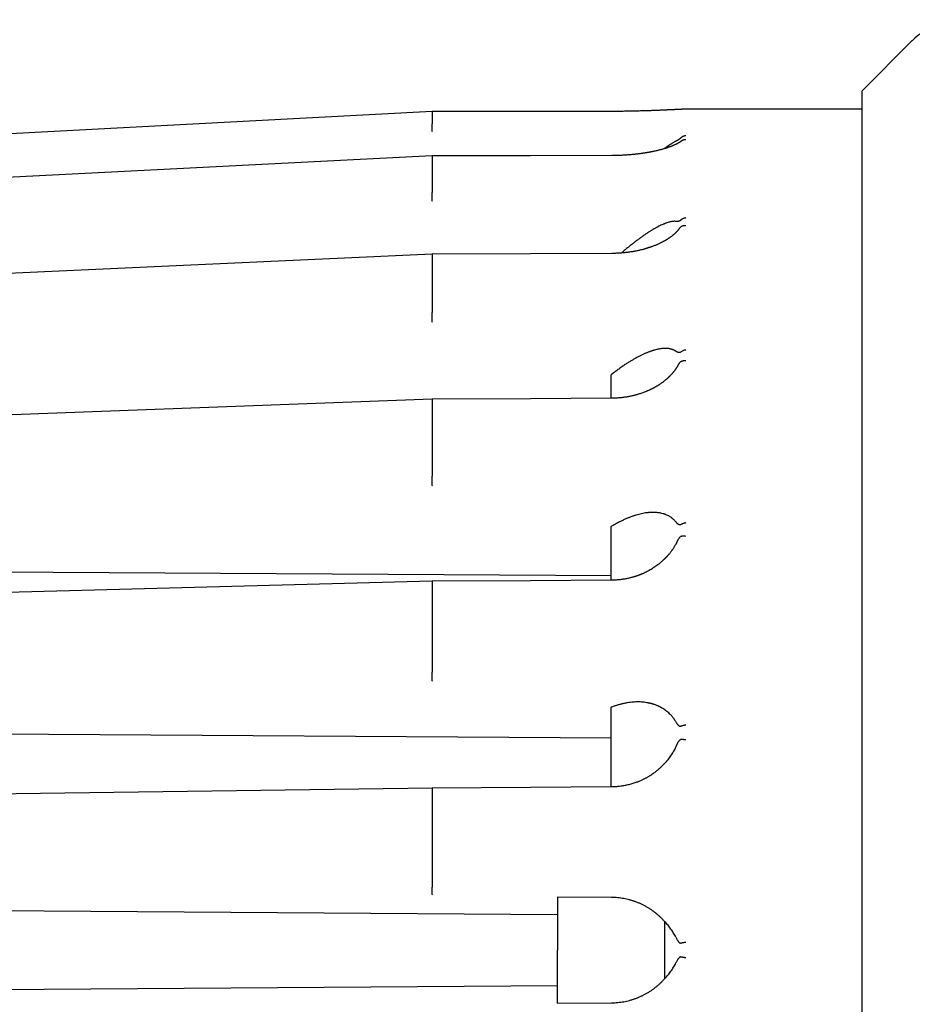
# Model space of a CAD drawing. Header units: millimetres. Extents: x 8 to 428, y 12 to 219.
# Tile 4 of 57: x 53 to 78, y 191 to 219. Entities that reach past the tile are written whole.
import ezdxf

# ---------------------------------------------------------------- set-up
doc = ezdxf.new("R2010")
doc.units = ezdxf.units.MM

msp = doc.modelspace()

# ---------------------------------------------------------------- linework, layer by layer
at = {"color": 7, "linetype": 'Continuous', "lineweight": 30}
for p, q in [((77.592, 218.389), (76.177, 216.974)), ((76.177, 216.974), (76.177, 168.974)), ((64.177, 216.408), (31.99, 214.716)), ((69.193, 216.411), (64.177, 216.408)), ((64.177, 216.408), (64.177, 216.065)), ((76.177, 216.474), (71.26, 216.474)), ((69.192, 215.177), (69.192, 215.177)), ((64.177, 215.154), (64.177, 214.149)), ((64.177, 212.389), (64.177, 210.789)), ((69.191, 209.063), (69.177, 209.052)), ((64.177, 208.3), (64.177, 206.215)), ((69.191, 204.818), (69.177, 204.809)), ((69.177, 203.436), (33.977, 203.642)), ((64.177, 203.167), (64.177, 200.739)), ((69.191, 203.312), (69.191, 203.312)), ((69.191, 199.766), (69.177, 199.76)), ((69.177, 198.897), (33.977, 199.131)), ((64.177, 197.34), (64.177, 194.734)), ((69.191, 194.445), (67.677, 194.456)), ((67.677, 193.965), (33.977, 194.201)), ((70.677, 192.182), (70.677, 193.767)), ((33.977, 191.748), (67.677, 191.984)), ((67.677, 191.493), (69.191, 191.504))]:
    msp.add_line(p, q, dxfattribs=at)
at = {"color": 7, "linetype": 'Continuous', "lineweight": 30, "flags": 128}
for points in [[(69.193, 216.411), (69.193, 216.412), (69.193, 216.411)], [(69.193, 216.411), (69.193, 216.412), (69.193, 216.411)], [(71.26, 216.474), (71.244, 216.474), (71.238, 216.473)], [(64.178, 215.166), (48.434, 214.366), (31.99, 213.53)], [(69.192, 215.177), (66.923, 215.172), (64.177, 215.166)], [(64.179, 212.424), (48.435, 211.706), (31.991, 210.956)], [(69.192, 212.443), (66.923, 212.434), (64.179, 212.424)], [(64.179, 208.37), (48.436, 207.783), (31.993, 207.171)], [(69.192, 208.396), (66.922, 208.384), (64.179, 208.37)], [(64.18, 203.281), (48.438, 202.865), (31.995, 202.431)], [(69.191, 203.312), (66.922, 203.298), (64.18, 203.281)], [(64.18, 197.501), (48.44, 197.285), (31.997, 197.06)], [(69.191, 197.536), (66.922, 197.52), (64.18, 197.502)]]:
    msp.add_lwpolyline(points, dxfattribs=at)
at = {"color": 7, "linetype": 'Continuous', "lineweight": 30}
msp.add_arc((79.006, 216.974), 2, 90, 135, dxfattribs=at)
for points, knots in [([(71.253, 216.473), (71.251, 216.473), (71.245, 216.473), (71.234, 216.473), (71.223, 216.472), (71.212, 216.472), (71.202, 216.472), (71.194, 216.471), (71.188, 216.471), (71.182, 216.471), (71.177, 216.471), (71.173, 216.47), (71.169, 216.47), (71.166, 216.47), (71.163, 216.47), (71.159, 216.47), (71.155, 216.47), (71.151, 216.47), (71.146, 216.469), (71.138, 216.469), (71.128, 216.469), (71.113, 216.468), (71.098, 216.467), (71.08, 216.467), (71.061, 216.466), (71.04, 216.465), (71.018, 216.464), (70.995, 216.463), (70.968, 216.461), (70.939, 216.46), (70.907, 216.458), (70.876, 216.457), (70.847, 216.456), (70.818, 216.454), (70.791, 216.453), (70.767, 216.452), (70.744, 216.451), (70.723, 216.45), (70.702, 216.449), (70.68, 216.448), (70.656, 216.447), (70.627, 216.445), (70.592, 216.444), (70.549, 216.442), (70.503, 216.44), (70.454, 216.438), (70.406, 216.436), (70.359, 216.434), (70.313, 216.433), (70.262, 216.431), (70.208, 216.429), (70.151, 216.427), (70.091, 216.425), (70.028, 216.424), (69.961, 216.422), (69.891, 216.42), (69.816, 216.418), (69.745, 216.417), (69.677, 216.416), (69.614, 216.415), (69.549, 216.414), (69.482, 216.413), (69.413, 216.412), (69.341, 216.412), (69.268, 216.411), (69.218, 216.411), (69.193, 216.411)], [0, 0, 0, 0, 0.007974, 0.021164, 0.033156, 0.043942, 0.053515, 0.060564, 0.066764, 0.072116, 0.076618, 0.080267, 0.083065, 0.08587, 0.088393, 0.091362, 0.09478, 0.098645, 0.102958, 0.107719, 0.117612, 0.129012, 0.141919, 0.154714, 0.168706, 0.18389, 0.199882, 0.215408, 0.230367, 0.251108, 0.270644, 0.288989, 0.306158, 0.322162, 0.337009, 0.350704, 0.362248, 0.372949, 0.383852, 0.395198, 0.406985, 0.419211, 0.438722, 0.459228, 0.480705, 0.503121, 0.526468, 0.545539, 0.565787, 0.587323, 0.610151, 0.634279, 0.658337, 0.683581, 0.710029, 0.737701, 0.766581, 0.796515, 0.819659, 0.843413, 0.867794, 0.892824, 0.918528, 0.944936, 0.97208, 1, 1, 1, 1]), ([(64.181, 215.843), (64.181, 215.855), (64.18, 215.879), (64.179, 215.916), (64.178, 215.953), (64.177, 215.987), (64.176, 216.016), (64.176, 216.04), (64.177, 216.057), (64.177, 216.063), (64.177, 216.065)], [0, 0, 0, 0, 0.11712, 0.240744, 0.369119, 0.500008, 0.630896, 0.759267, 0.882887, 1, 1, 1, 1]), ([(71.26, 215.728), (71.249, 215.728), (71.228, 215.726), (71.2, 215.718), (71.176, 215.708), (71.157, 215.697), (71.142, 215.687), (71.132, 215.678), (71.124, 215.671), (71.12, 215.667), (71.119, 215.666)], [0, 0, 0, 0, 0.210644, 0.396845, 0.558586, 0.695852, 0.808634, 0.896921, 0.960709, 1, 1, 1, 1]), ([(71.131, 215.577), (71.13, 215.576), (71.128, 215.575), (71.125, 215.573), (71.123, 215.571), (71.12, 215.569), (71.117, 215.567), (71.111, 215.563), (71.105, 215.559), (71.099, 215.554), (71.092, 215.549), (71.084, 215.545), (71.076, 215.539), (71.067, 215.534), (71.058, 215.529), (71.048, 215.523), (71.035, 215.516), (71.02, 215.508), (71.005, 215.5), (70.99, 215.493), (70.976, 215.486), (70.963, 215.48), (70.951, 215.474), (70.939, 215.469), (70.928, 215.464), (70.917, 215.459), (70.904, 215.454), (70.89, 215.448), (70.876, 215.442), (70.862, 215.437), (70.85, 215.432), (70.839, 215.428), (70.829, 215.424), (70.819, 215.421), (70.809, 215.417), (70.799, 215.413), (70.788, 215.41), (70.777, 215.406), (70.765, 215.402), (70.747, 215.396), (70.723, 215.388), (70.692, 215.378), (70.658, 215.367), (70.62, 215.356), (70.581, 215.346), (70.541, 215.335), (70.5, 215.325), (70.456, 215.314), (70.415, 215.305), (70.38, 215.297), (70.35, 215.291), (70.322, 215.285), (70.297, 215.28), (70.274, 215.275), (70.254, 215.272), (70.237, 215.268), (70.221, 215.266), (70.207, 215.263), (70.195, 215.261), (70.184, 215.259), (70.177, 215.258), (70.17, 215.257), (70.163, 215.256), (70.155, 215.254), (70.144, 215.252), (70.129, 215.25), (70.111, 215.247), (70.09, 215.244), (70.065, 215.24), (70.038, 215.236), (70.006, 215.232), (69.972, 215.227), (69.934, 215.222), (69.892, 215.217), (69.848, 215.213), (69.802, 215.208), (69.753, 215.203), (69.701, 215.198), (69.646, 215.194), (69.588, 215.19), (69.528, 215.187), (69.465, 215.183), (69.401, 215.181), (69.334, 215.179), (69.264, 215.178), (69.217, 215.177), (69.192, 215.177)], [0, 0, 0, 0, 0.005307, 0.009637, 0.012926, 0.0153, 0.021189, 0.02808, 0.037137, 0.045578, 0.053576, 0.062844, 0.072552, 0.081675, 0.090491, 0.100187, 0.11386, 0.127777, 0.141475, 0.154331, 0.166167, 0.176628, 0.185805, 0.194244, 0.203378, 0.211221, 0.220026, 0.230201, 0.241743, 0.249696, 0.257985, 0.265499, 0.272067, 0.277692, 0.284391, 0.290734, 0.297403, 0.304399, 0.311686, 0.319208, 0.336123, 0.354133, 0.373253, 0.393521, 0.414928, 0.434946, 0.455834, 0.477567, 0.500116, 0.514641, 0.528481, 0.541337, 0.55321, 0.564103, 0.572434, 0.580085, 0.587059, 0.593355, 0.598961, 0.603489, 0.606599, 0.608983, 0.611961, 0.615635, 0.620007, 0.626685, 0.634527, 0.643581, 0.653954, 0.665652, 0.678679, 0.693039, 0.708738, 0.725783, 0.744186, 0.762557, 0.78203, 0.802607, 0.824294, 0.8471, 0.87104, 0.894671, 0.91935, 0.945108, 0.971977, 1, 1, 1, 1]), ([(70.987, 215.58), (70.978, 215.576), (70.961, 215.568), (70.934, 215.553), (70.905, 215.536), (70.875, 215.518), (70.842, 215.498), (70.805, 215.473), (70.761, 215.443), (70.723, 215.416), (70.697, 215.397), (70.683, 215.387), (70.67, 215.377), (70.661, 215.37), (70.657, 215.367)], [0, 0, 0, 0, 0.093856, 0.188598, 0.284351, 0.381236, 0.47937, 0.58079, 0.717685, 0.856527, 0.893248, 0.930124, 0.967161, 1, 1, 1, 1]), ([(71.119, 215.666), (71.116, 215.664), (71.112, 215.659), (71.105, 215.653), (71.097, 215.646), (71.09, 215.641), (71.083, 215.635), (71.076, 215.631), (71.07, 215.626), (71.063, 215.621), (71.054, 215.616), (71.043, 215.609), (71.03, 215.602), (71.016, 215.595), (71.002, 215.587), (70.992, 215.582), (70.987, 215.58)], [0, 0, 0, 0, 0.036931, 0.076253, 0.118922, 0.165689, 0.206446, 0.250416, 0.297777, 0.34867, 0.403209, 0.499354, 0.606956, 0.726189, 0.857175, 1, 1, 1, 1]), ([(71.26, 215.617), (71.252, 215.617), (71.235, 215.617), (71.21, 215.614), (71.191, 215.608), (71.176, 215.603), (71.166, 215.598), (71.156, 215.594), (71.145, 215.587), (71.136, 215.582), (71.131, 215.577), (71.131, 215.577)], [0, 0, 0, 0, 0.1795065, 0.3589666, 0.5383801, 0.6219199, 0.7022854, 0.7794789, 0.8535034, 0.9920175, 1, 1, 1, 1]), ([(64.178, 215.165), (64.178, 215.165), (64.178, 215.165), (64.177, 215.158), (64.177, 215.154)], [0, 0, 0, 0, 0.482982, 1, 1, 1, 1]), ([(64.181, 213.892), (64.181, 213.903), (64.18, 213.926), (64.179, 213.963), (64.178, 214.002), (64.177, 214.04), (64.176, 214.076), (64.176, 214.106), (64.177, 214.131), (64.177, 214.143), (64.177, 214.149)], [0, 0, 0, 0, 0.11712, 0.240744, 0.369119, 0.500008, 0.630896, 0.759267, 0.882887, 1, 1, 1, 1]), ([(70.987, 213.338), (70.978, 213.339), (70.961, 213.341), (70.934, 213.34), (70.905, 213.338), (70.875, 213.334), (70.842, 213.328), (70.805, 213.32), (70.761, 213.307), (70.723, 213.294), (70.697, 213.285), (70.683, 213.28), (70.669, 213.274), (70.655, 213.268), (70.641, 213.262), (70.612, 213.25), (70.569, 213.231), (70.511, 213.202), (70.45, 213.17), (70.399, 213.141), (70.358, 213.117), (70.329, 213.1), (70.3, 213.082), (70.27, 213.063), (70.239, 213.044), (70.209, 213.024), (70.163, 212.994), (70.103, 212.953), (70.026, 212.9), (69.949, 212.844), (69.871, 212.785), (69.791, 212.724), (69.711, 212.661), (69.628, 212.593), (69.546, 212.525), (69.49, 212.477), (69.464, 212.454)], [0, 0, 0, 0, 0.025252, 0.050743, 0.076506, 0.102574, 0.128977, 0.156265, 0.193097, 0.230454, 0.240334, 0.250255, 0.26022, 0.27023, 0.280284, 0.290386, 0.329437, 0.368874, 0.408756, 0.449141, 0.467452, 0.48588, 0.504429, 0.523106, 0.541913, 0.560856, 0.579939, 0.625382, 0.671049, 0.716994, 0.76327, 0.809927, 0.857013, 0.903436, 0.954089, 1, 1, 1, 1]), ([(71.119, 213.37), (71.116, 213.368), (71.112, 213.364), (71.105, 213.359), (71.097, 213.354), (71.09, 213.35), (71.083, 213.347), (71.076, 213.345), (71.07, 213.342), (71.063, 213.341), (71.054, 213.339), (71.043, 213.337), (71.03, 213.336), (71.016, 213.336), (71.002, 213.337), (70.992, 213.338), (70.987, 213.338)], [0, 0, 0, 0, 0.036931, 0.076253, 0.118922, 0.165689, 0.206446, 0.250416, 0.297777, 0.34867, 0.403209, 0.499354, 0.606956, 0.726189, 0.857175, 1, 1, 1, 1]), ([(71.26, 213.433), (71.249, 213.432), (71.228, 213.429), (71.2, 213.421), (71.176, 213.411), (71.157, 213.4), (71.142, 213.39), (71.132, 213.382), (71.124, 213.375), (71.12, 213.372), (71.119, 213.37)], [0, 0, 0, 0, 0.2106444, 0.3968453, 0.558586, 0.6958525, 0.8086335, 0.8969207, 0.960709, 1, 1, 1, 1]), ([(71.078, 213.133), (71.078, 213.133), (71.077, 213.132), (71.074, 213.128), (71.069, 213.121), (71.063, 213.113), (71.057, 213.106), (71.052, 213.099), (71.047, 213.093), (71.04, 213.085), (71.033, 213.076), (71.023, 213.066), (71.013, 213.054), (71.001, 213.042), (70.989, 213.029), (70.977, 213.017), (70.965, 213.006), (70.953, 212.994), (70.941, 212.984), (70.931, 212.974), (70.923, 212.968), (70.917, 212.963), (70.914, 212.96), (70.911, 212.957), (70.908, 212.955), (70.904, 212.952), (70.9, 212.949), (70.895, 212.945), (70.889, 212.94), (70.882, 212.934), (70.876, 212.929), (70.865, 212.92), (70.849, 212.909), (70.829, 212.894), (70.81, 212.88), (70.791, 212.868), (70.773, 212.856), (70.756, 212.845), (70.741, 212.835), (70.727, 212.826), (70.715, 212.819), (70.703, 212.812), (70.691, 212.805), (70.678, 212.797), (70.661, 212.788), (70.644, 212.778), (70.626, 212.769), (70.608, 212.759), (70.588, 212.749), (70.568, 212.739), (70.543, 212.727), (70.511, 212.712), (70.472, 212.694), (70.432, 212.677), (70.393, 212.661), (70.355, 212.646), (70.319, 212.633), (70.291, 212.623), (70.271, 212.616), (70.259, 212.612), (70.248, 212.609), (70.24, 212.606), (70.234, 212.604), (70.227, 212.602), (70.218, 212.599), (70.205, 212.595), (70.187, 212.589), (70.167, 212.583), (70.144, 212.576), (70.119, 212.569), (70.09, 212.561), (70.058, 212.552), (70.022, 212.543), (69.982, 212.534), (69.939, 212.524), (69.892, 212.514), (69.843, 212.505), (69.794, 212.496), (69.745, 212.487), (69.693, 212.48), (69.638, 212.472), (69.58, 212.465), (69.52, 212.459), (69.459, 212.454), (69.396, 212.45), (69.33, 212.446), (69.262, 212.444), (69.216, 212.444), (69.192, 212.443)], [0, 0, 0, 0, 0.000554, 0.004429, 0.011849, 0.020079, 0.027392, 0.033809, 0.039393, 0.045312, 0.055023, 0.065557, 0.076741, 0.088597, 0.101136, 0.112089, 0.123259, 0.134411, 0.144597, 0.153664, 0.161548, 0.164597, 0.167388, 0.16992, 0.172194, 0.174581, 0.177919, 0.181966, 0.186887, 0.192167, 0.197333, 0.202383, 0.218173, 0.232838, 0.246608, 0.259494, 0.271502, 0.282413, 0.292221, 0.300881, 0.308395, 0.315193, 0.322335, 0.330426, 0.340044, 0.351193, 0.361035, 0.371797, 0.382825, 0.393904, 0.405031, 0.425372, 0.445837, 0.466401, 0.486734, 0.505714, 0.523255, 0.539364, 0.546, 0.551952, 0.556816, 0.560593, 0.563332, 0.566074, 0.569243, 0.576161, 0.584513, 0.5943, 0.60414, 0.6155, 0.628384, 0.642794, 0.658735, 0.675888, 0.694532, 0.714678, 0.736339, 0.755891, 0.776452, 0.79802, 0.820603, 0.844213, 0.868867, 0.893088, 0.91828, 0.944472, 0.971699, 1, 1, 1, 1]), ([(71.078, 213.133), (71.082, 213.138), (71.088, 213.146), (71.097, 213.157), (71.104, 213.165), (71.112, 213.173), (71.116, 213.177), (71.119, 213.179)], [0, 0, 0, 0, 0.291759, 0.49304, 0.675818, 0.843384, 1, 1, 1, 1]), ([(71.26, 213.217), (71.252, 213.218), (71.235, 213.219), (71.21, 213.217), (71.191, 213.213), (71.176, 213.209), (71.166, 213.205), (71.156, 213.201), (71.145, 213.196), (71.132, 213.189), (71.123, 213.182), (71.119, 213.179)], [0, 0, 0, 0, 0.160573, 0.321105, 0.481595, 0.556323, 0.628212, 0.697264, 0.763481, 0.887385, 1, 1, 1, 1]), ([(64.179, 212.423), (64.179, 212.423), (64.178, 212.424), (64.178, 212.419), (64.178, 212.408), (64.177, 212.395), (64.177, 212.389)], [0, 0, 0, 0, 0.061355, 0.387804, 0.702172, 1, 1, 1, 1]), ([(64.181, 210.516), (64.181, 210.526), (64.18, 210.546), (64.179, 210.581), (64.178, 210.619), (64.177, 210.658), (64.176, 210.697), (64.176, 210.733), (64.177, 210.764), (64.177, 210.781), (64.177, 210.789)], [0, 0, 0, 0, 0.11712, 0.240744, 0.369119, 0.500008, 0.630896, 0.759267, 0.882887, 1, 1, 1, 1]), ([(70.987, 209.709), (70.978, 209.714), (70.961, 209.726), (70.934, 209.74), (70.905, 209.753), (70.875, 209.763), (70.842, 209.772), (70.805, 209.78), (70.761, 209.786), (70.723, 209.788), (70.697, 209.789), (70.683, 209.789), (70.669, 209.788), (70.655, 209.788), (70.641, 209.787), (70.612, 209.785), (70.569, 209.78), (70.511, 209.771), (70.45, 209.758), (70.399, 209.745), (70.358, 209.733), (70.329, 209.724), (70.3, 209.714), (70.27, 209.703), (70.239, 209.692), (70.209, 209.681), (70.163, 209.662), (70.103, 209.637), (70.026, 209.601), (69.949, 209.563), (69.871, 209.521), (69.791, 209.476), (69.711, 209.428), (69.628, 209.377), (69.543, 209.321), (69.456, 209.261), (69.368, 209.197), (69.279, 209.132), (69.221, 209.086), (69.191, 209.063)], [0, 0, 0, 0, 0.021827, 0.04386, 0.066127, 0.088659, 0.11148, 0.135066, 0.166902, 0.19919, 0.20773, 0.216306, 0.224919, 0.23357, 0.242261, 0.250992, 0.284746, 0.318833, 0.353305, 0.38821, 0.404037, 0.419965, 0.435998, 0.452141, 0.468397, 0.484771, 0.501265, 0.540543, 0.580015, 0.619727, 0.659725, 0.700052, 0.74075, 0.780876, 0.824657, 0.868414, 0.912194, 0.956041, 1, 1, 1, 1]), ([(71.119, 209.685), (71.116, 209.683), (71.112, 209.68), (71.105, 209.676), (71.097, 209.673), (71.09, 209.671), (71.083, 209.671), (71.076, 209.671), (71.07, 209.671), (71.063, 209.672), (71.054, 209.674), (71.043, 209.678), (71.03, 209.683), (71.016, 209.69), (71.002, 209.699), (70.992, 209.705), (70.987, 209.709)], [0, 0, 0, 0, 0.036931, 0.076253, 0.118922, 0.165689, 0.206446, 0.250416, 0.297777, 0.34867, 0.403209, 0.499354, 0.606956, 0.726189, 0.857175, 1, 1, 1, 1]), ([(71.26, 209.743), (71.247, 209.741), (71.221, 209.737), (71.183, 209.725), (71.148, 209.708), (71.128, 209.692), (71.119, 209.685)], [0, 0, 0, 0, 0.247633, 0.500007, 0.752377, 1, 1, 1, 1]), ([(71.045, 209.317), (71.045, 209.317), (71.046, 209.319), (71.049, 209.324), (71.056, 209.336), (71.065, 209.351), (71.077, 209.369), (71.088, 209.384), (71.097, 209.394), (71.104, 209.403), (71.112, 209.409), (71.116, 209.413), (71.119, 209.414)], [0, 0, 0, 0, 0.000329, 0.070088, 0.136525, 0.32858, 0.498711, 0.6483, 0.748253, 0.839017, 0.922228, 1, 1, 1, 1]), ([(71.26, 209.438), (71.254, 209.439), (71.242, 209.44), (71.223, 209.44), (71.205, 209.44), (71.186, 209.438), (71.168, 209.434), (71.151, 209.429), (71.134, 209.422), (71.124, 209.417), (71.119, 209.414)], [0, 0, 0, 0, 0.115351, 0.234337, 0.356614, 0.481757, 0.609264, 0.738563, 0.869029, 1, 1, 1, 1]), ([(71.045, 209.317), (71.042, 209.311), (71.034, 209.297), (71.023, 209.278), (71.011, 209.26), (71.001, 209.244), (70.991, 209.229), (70.981, 209.214), (70.972, 209.201), (70.964, 209.189), (70.957, 209.18), (70.951, 209.171), (70.944, 209.162), (70.936, 209.152), (70.927, 209.141), (70.919, 209.13), (70.91, 209.119), (70.897, 209.103), (70.879, 209.083), (70.857, 209.058), (70.837, 209.037), (70.821, 209.02), (70.808, 209.006), (70.796, 208.995), (70.787, 208.986), (70.778, 208.977), (70.769, 208.969), (70.759, 208.96), (70.747, 208.949), (70.733, 208.936), (70.717, 208.922), (70.699, 208.907), (70.675, 208.887), (70.644, 208.863), (70.607, 208.835), (70.573, 208.811), (70.543, 208.79), (70.519, 208.774), (70.496, 208.759), (70.477, 208.747), (70.461, 208.738), (70.448, 208.73), (70.437, 208.723), (70.427, 208.718), (70.419, 208.713), (70.413, 208.71), (70.407, 208.706), (70.4, 208.702), (70.39, 208.697), (70.377, 208.69), (70.362, 208.681), (70.344, 208.672), (70.323, 208.661), (70.299, 208.649), (70.264, 208.632), (70.219, 208.611), (70.165, 208.588), (70.112, 208.567), (70.06, 208.548), (70.014, 208.531), (69.972, 208.518), (69.935, 208.506), (69.896, 208.495), (69.857, 208.484), (69.818, 208.474), (69.78, 208.465), (69.739, 208.456), (69.696, 208.447), (69.65, 208.438), (69.601, 208.43), (69.55, 208.422), (69.496, 208.415), (69.44, 208.409), (69.381, 208.404), (69.32, 208.4), (69.257, 208.397), (69.214, 208.397), (69.192, 208.396)], [0, 0, 0, 0, 0.011693, 0.027835, 0.038336, 0.048703, 0.058935, 0.06903, 0.078542, 0.086726, 0.092564, 0.09783, 0.104186, 0.11183, 0.118741, 0.126356, 0.134037, 0.141658, 0.159556, 0.177104, 0.194277, 0.205189, 0.214726, 0.222891, 0.229685, 0.235483, 0.241524, 0.248049, 0.256328, 0.265805, 0.276482, 0.288358, 0.301007, 0.322715, 0.345222, 0.368582, 0.382751, 0.396893, 0.409831, 0.421448, 0.429048, 0.435948, 0.442147, 0.447456, 0.451482, 0.45422, 0.457177, 0.461031, 0.465779, 0.472598, 0.48068, 0.490027, 0.500636, 0.512506, 0.525476, 0.552865, 0.579063, 0.604081, 0.62793, 0.650616, 0.667835, 0.684324, 0.701334, 0.719914, 0.735621, 0.75228, 0.769851, 0.788335, 0.808098, 0.828818, 0.850506, 0.873174, 0.896842, 0.921081, 0.946332, 0.972626, 1, 1, 1, 1]), ([(69.177, 208.396), (69.177, 208.425), (69.177, 208.518), (69.177, 208.674), (69.177, 208.865), (69.177, 208.989), (69.177, 209.052)], [0, 0, 0, 0, 0.125629, 0.417086, 0.708543, 1, 1, 1, 1]), ([(64.179, 208.369), (64.179, 208.369), (64.179, 208.37), (64.179, 208.362), (64.178, 208.347), (64.178, 208.326), (64.177, 208.309), (64.177, 208.3)], [0, 0, 0, 0, 0.120675, 0.350859, 0.576623, 0.794031, 1, 1, 1, 1]), ([(64.181, 205.944), (64.181, 205.952), (64.18, 205.968), (64.179, 205.998), (64.178, 206.033), (64.177, 206.071), (64.176, 206.11), (64.176, 206.149), (64.177, 206.185), (64.177, 206.205), (64.177, 206.215)], [0, 0, 0, 0, 0.11712, 0.240744, 0.369119, 0.500008, 0.630896, 0.759267, 0.882887, 1, 1, 1, 1]), ([(70.987, 204.939), (70.978, 204.949), (70.961, 204.969), (70.934, 204.997), (70.905, 205.023), (70.875, 205.048), (70.842, 205.071), (70.805, 205.095), (70.761, 205.119), (70.723, 205.136), (70.697, 205.147), (70.683, 205.152), (70.669, 205.157), (70.655, 205.161), (70.641, 205.166), (70.612, 205.174), (70.569, 205.185), (70.511, 205.195), (70.45, 205.202), (70.399, 205.205), (70.358, 205.206), (70.329, 205.206), (70.3, 205.205), (70.27, 205.204), (70.239, 205.201), (70.209, 205.198), (70.163, 205.193), (70.103, 205.184), (70.026, 205.17), (69.949, 205.151), (69.871, 205.129), (69.791, 205.104), (69.711, 205.075), (69.628, 205.042), (69.543, 205.005), (69.456, 204.963), (69.368, 204.918), (69.279, 204.87), (69.221, 204.835), (69.191, 204.818)], [0, 0, 0, 0, 0.021827, 0.04386, 0.066127, 0.088659, 0.11148, 0.135066, 0.166902, 0.19919, 0.20773, 0.216306, 0.224919, 0.23357, 0.242261, 0.250992, 0.284746, 0.318833, 0.353305, 0.38821, 0.404037, 0.419965, 0.435998, 0.452141, 0.468397, 0.484771, 0.501265, 0.540543, 0.580015, 0.619727, 0.659725, 0.700052, 0.74075, 0.780876, 0.824657, 0.868414, 0.912194, 0.956041, 1, 1, 1, 1]), ([(69.177, 203.312), (69.177, 203.328), (69.177, 203.428), (69.177, 203.61), (69.177, 203.856), (69.177, 204.098), (69.177, 204.337), (69.177, 204.575), (69.177, 204.731), (69.177, 204.809)], [0, 0, 0, 0, 0.0312933, 0.1946896, 0.3580858, 0.5185644, 0.6790429, 0.8395215, 1, 1, 1, 1]), ([(71.119, 204.86), (71.116, 204.859), (71.112, 204.857), (71.105, 204.855), (71.097, 204.854), (71.09, 204.855), (71.083, 204.856), (71.076, 204.859), (71.07, 204.862), (71.063, 204.866), (71.054, 204.871), (71.043, 204.88), (71.03, 204.891), (71.016, 204.905), (71.002, 204.921), (70.992, 204.933), (70.987, 204.939)], [0, 0, 0, 0, 0.036931, 0.076253, 0.118922, 0.165689, 0.206446, 0.250416, 0.297777, 0.34867, 0.403209, 0.499354, 0.606956, 0.726189, 0.857175, 1, 1, 1, 1]), ([(71.26, 204.91), (71.249, 204.909), (71.228, 204.905), (71.2, 204.898), (71.176, 204.89), (71.157, 204.882), (71.142, 204.875), (71.132, 204.868), (71.124, 204.864), (71.12, 204.861), (71.119, 204.86)], [0, 0, 0, 0, 0.210644, 0.396845, 0.558586, 0.695852, 0.808634, 0.896921, 0.960709, 1, 1, 1, 1]), ([(71.02, 204.388), (71.022, 204.393), (71.026, 204.401), (71.032, 204.411), (71.036, 204.42), (71.041, 204.429), (71.045, 204.437), (71.049, 204.445), (71.056, 204.457), (71.065, 204.472), (71.077, 204.489), (71.088, 204.503), (71.097, 204.513), (71.104, 204.52), (71.112, 204.526), (71.116, 204.528), (71.119, 204.529)], [0, 0, 0, 0, 0.087657, 0.14553, 0.201042, 0.254203, 0.305025, 0.353522, 0.399709, 0.533226, 0.651502, 0.755497, 0.824984, 0.888084, 0.945932, 1, 1, 1, 1]), ([(71.26, 204.537), (71.252, 204.538), (71.235, 204.54), (71.21, 204.542), (71.191, 204.541), (71.176, 204.541), (71.166, 204.54), (71.156, 204.538), (71.145, 204.536), (71.132, 204.534), (71.123, 204.53), (71.119, 204.529)], [0, 0, 0, 0, 0.1605731, 0.3211047, 0.4815947, 0.5563232, 0.6282121, 0.6972637, 0.7634805, 0.8873849, 1, 1, 1, 1]), ([(71.02, 204.388), (71.018, 204.384), (71.014, 204.376), (71.009, 204.366), (71.005, 204.359), (71.002, 204.353), (71.001, 204.35), (70.999, 204.347), (70.997, 204.343), (70.995, 204.339), (70.992, 204.333), (70.987, 204.325), (70.98, 204.312), (70.971, 204.295), (70.958, 204.273), (70.942, 204.247), (70.925, 204.218), (70.908, 204.193), (70.893, 204.171), (70.878, 204.15), (70.863, 204.127), (70.845, 204.104), (70.825, 204.078), (70.807, 204.055), (70.79, 204.035), (70.775, 204.017), (70.76, 204), (70.746, 203.984), (70.733, 203.969), (70.721, 203.957), (70.711, 203.947), (70.703, 203.938), (70.697, 203.932), (70.692, 203.927), (70.688, 203.922), (70.683, 203.918), (70.677, 203.911), (70.67, 203.904), (70.661, 203.896), (70.65, 203.885), (70.634, 203.87), (70.614, 203.852), (70.591, 203.831), (70.566, 203.81), (70.539, 203.787), (70.509, 203.763), (70.471, 203.734), (70.426, 203.7), (70.373, 203.664), (70.32, 203.631), (70.269, 203.6), (70.215, 203.57), (70.158, 203.54), (70.111, 203.518), (70.078, 203.503), (70.059, 203.494), (70.042, 203.487), (70.028, 203.481), (70.017, 203.477), (70.008, 203.473), (70.001, 203.47), (69.994, 203.467), (69.986, 203.464), (69.976, 203.46), (69.963, 203.455), (69.948, 203.45), (69.929, 203.443), (69.908, 203.435), (69.883, 203.427), (69.855, 203.418), (69.825, 203.408), (69.792, 203.398), (69.756, 203.388), (69.717, 203.378), (69.675, 203.368), (69.63, 203.358), (69.582, 203.349), (69.532, 203.34), (69.481, 203.332), (69.428, 203.326), (69.373, 203.32), (69.315, 203.316), (69.254, 203.313), (69.213, 203.312), (69.191, 203.312)], [0, 0, 0, 0, 0.006682, 0.012344, 0.016574, 0.019327, 0.020772, 0.022226, 0.024204, 0.026705, 0.029729, 0.033278, 0.041145, 0.050778, 0.061061, 0.078446, 0.094572, 0.109432, 0.121628, 0.133451, 0.146373, 0.160451, 0.175678, 0.19205, 0.202233, 0.212809, 0.223776, 0.234228, 0.243427, 0.251246, 0.25786, 0.26327, 0.267477, 0.27053, 0.272808, 0.275892, 0.27991, 0.284777, 0.290099, 0.295823, 0.307045, 0.319554, 0.333357, 0.348478, 0.364924, 0.382411, 0.399713, 0.4297, 0.458554, 0.486243, 0.512797, 0.53871, 0.567765, 0.597465, 0.606936, 0.616305, 0.624421, 0.631067, 0.63624, 0.640161, 0.643022, 0.646382, 0.650311, 0.654847, 0.66057, 0.667678, 0.676171, 0.686054, 0.69733, 0.710002, 0.724078, 0.738911, 0.754993, 0.772316, 0.790876, 0.810676, 0.831721, 0.85402, 0.875574, 0.898208, 0.921941, 0.946797, 0.972805, 1, 1, 1, 1]), ([(64.18, 203.28), (64.18, 203.28), (64.179, 203.279), (64.179, 203.268), (64.179, 203.251), (64.178, 203.227), (64.178, 203.199), (64.177, 203.178), (64.177, 203.167)], [0, 0, 0, 0, 0.151595, 0.327608, 0.503623, 0.676257, 0.842502, 1, 1, 1, 1]), ([(64.181, 200.489), (64.181, 200.494), (64.18, 200.504), (64.179, 200.528), (64.178, 200.557), (64.177, 200.591), (64.176, 200.629), (64.176, 200.667), (64.177, 200.705), (64.177, 200.728), (64.177, 200.739)], [0, 0, 0, 0, 0.11712, 0.240744, 0.369119, 0.500008, 0.630896, 0.759267, 0.882887, 1, 1, 1, 1]), ([(69.177, 197.536), (69.177, 197.55), (69.177, 197.657), (69.177, 197.856), (69.177, 198.134), (69.177, 198.411), (69.177, 198.685), (69.177, 198.957), (69.177, 199.226), (69.177, 199.494), (69.177, 199.672), (69.177, 199.76)], [0, 0, 0, 0, 0.018418, 0.142221, 0.266024, 0.389827, 0.513631, 0.635223, 0.756815, 0.878408, 1, 1, 1, 1]), ([(70.987, 199.353), (70.978, 199.367), (70.961, 199.395), (70.934, 199.435), (70.905, 199.473), (70.875, 199.51), (70.842, 199.546), (70.805, 199.584), (70.761, 199.625), (70.723, 199.655), (70.697, 199.675), (70.683, 199.685), (70.669, 199.695), (70.655, 199.704), (70.641, 199.714), (70.612, 199.732), (70.569, 199.757), (70.511, 199.787), (70.45, 199.813), (70.399, 199.833), (70.358, 199.846), (70.329, 199.855), (70.3, 199.863), (70.27, 199.87), (70.239, 199.877), (70.209, 199.883), (70.163, 199.891), (70.103, 199.9), (70.026, 199.907), (69.949, 199.91), (69.871, 199.909), (69.791, 199.905), (69.711, 199.897), (69.628, 199.885), (69.543, 199.869), (69.456, 199.849), (69.368, 199.825), (69.279, 199.798), (69.221, 199.776), (69.191, 199.766)], [0, 0, 0, 0, 0.021827, 0.04386, 0.066127, 0.088659, 0.11148, 0.135066, 0.166902, 0.19919, 0.20773, 0.216306, 0.224919, 0.23357, 0.242261, 0.250992, 0.284746, 0.318833, 0.353305, 0.38821, 0.404037, 0.419965, 0.435998, 0.452141, 0.468397, 0.484771, 0.501265, 0.540543, 0.580015, 0.619727, 0.659725, 0.700052, 0.74075, 0.780876, 0.824657, 0.868414, 0.912194, 0.956041, 1, 1, 1, 1]), ([(71.119, 199.226), (71.116, 199.225), (71.112, 199.224), (71.105, 199.224), (71.097, 199.226), (71.09, 199.228), (71.083, 199.232), (71.076, 199.237), (71.07, 199.242), (71.063, 199.249), (71.054, 199.258), (71.043, 199.271), (71.03, 199.288), (71.016, 199.307), (71.002, 199.329), (70.992, 199.345), (70.987, 199.353)], [0, 0, 0, 0, 0.036931, 0.076253, 0.118922, 0.165689, 0.206446, 0.250416, 0.297777, 0.34867, 0.403209, 0.499354, 0.606956, 0.726189, 0.857175, 1, 1, 1, 1]), ([(71.26, 199.264), (71.249, 199.263), (71.228, 199.259), (71.2, 199.253), (71.176, 199.247), (71.157, 199.241), (71.142, 199.236), (71.132, 199.231), (71.124, 199.228), (71.12, 199.227), (71.119, 199.226)], [0, 0, 0, 0, 0.210644, 0.396845, 0.558586, 0.695852, 0.808634, 0.896921, 0.960709, 1, 1, 1, 1]), ([(71.008, 198.706), (71.005, 198.698), (70.992, 198.67), (70.969, 198.623), (70.938, 198.565), (70.906, 198.51), (70.873, 198.455), (70.836, 198.401), (70.798, 198.347), (70.76, 198.297), (70.722, 198.251), (70.685, 198.208), (70.649, 198.168), (70.614, 198.133), (70.581, 198.1), (70.549, 198.07), (70.518, 198.042), (70.489, 198.016), (70.461, 197.993), (70.427, 197.965), (70.386, 197.933), (70.339, 197.899), (70.297, 197.87), (70.259, 197.846), (70.227, 197.826), (70.196, 197.808), (70.166, 197.791), (70.138, 197.776), (70.11, 197.762), (70.082, 197.747), (70.049, 197.731), (70.012, 197.714), (69.973, 197.697), (69.931, 197.68), (69.886, 197.663), (69.838, 197.645), (69.786, 197.628), (69.73, 197.612), (69.67, 197.596), (69.612, 197.582), (69.555, 197.571), (69.5, 197.561), (69.443, 197.553), (69.384, 197.546), (69.322, 197.541), (69.257, 197.537), (69.214, 197.536), (69.191, 197.536)], [0, 0, 0, 0, 0.011553, 0.04158, 0.070694, 0.098867, 0.126078, 0.156583, 0.185735, 0.213521, 0.239962, 0.265089, 0.288924, 0.310608, 0.331134, 0.350531, 0.368781, 0.385863, 0.40181, 0.417182, 0.444249, 0.469845, 0.493986, 0.511453, 0.528088, 0.543896, 0.558881, 0.573083, 0.585198, 0.599128, 0.614874, 0.632441, 0.651835, 0.67106, 0.691813, 0.714106, 0.737946, 0.763232, 0.789941, 0.818083, 0.841215, 0.865261, 0.890237, 0.916169, 0.943083, 0.971014, 1, 1, 1, 1]), ([(71.009, 198.706), (71.011, 198.71), (71.017, 198.722), (71.024, 198.738), (71.032, 198.752), (71.036, 198.76), (71.041, 198.768), (71.045, 198.776), (71.049, 198.783), (71.056, 198.794), (71.065, 198.809), (71.077, 198.825), (71.088, 198.837), (71.097, 198.845), (71.104, 198.851), (71.112, 198.855), (71.116, 198.856), (71.119, 198.856)], [0, 0, 0, 0, 0.064336, 0.202469, 0.253059, 0.301585, 0.348056, 0.392483, 0.434877, 0.475252, 0.591966, 0.695358, 0.786266, 0.847009, 0.902168, 0.952736, 1, 1, 1, 1]), ([(71.26, 198.848), (71.252, 198.85), (71.235, 198.852), (71.21, 198.855), (71.191, 198.857), (71.176, 198.857), (71.166, 198.858), (71.156, 198.858), (71.145, 198.858), (71.132, 198.858), (71.123, 198.857), (71.119, 198.856)], [0, 0, 0, 0, 0.160573, 0.321105, 0.481595, 0.556323, 0.628212, 0.697264, 0.763481, 0.887385, 1, 1, 1, 1]), ([(64.18, 197.501), (64.18, 197.5), (64.18, 197.498), (64.179, 197.485), (64.179, 197.466), (64.179, 197.439), (64.178, 197.408), (64.178, 197.375), (64.177, 197.351), (64.177, 197.34)], [0, 0, 0, 0, 0.106126, 0.257256, 0.411349, 0.565442, 0.716576, 0.862117, 1, 1, 1, 1]), ([(64.181, 194.521), (64.181, 194.523), (64.18, 194.528), (64.179, 194.543), (64.178, 194.564), (64.177, 194.592), (64.176, 194.625), (64.176, 194.661), (64.177, 194.698), (64.177, 194.722), (64.177, 194.734)], [0, 0, 0, 0, 0.11712, 0.240744, 0.369119, 0.500008, 0.630896, 0.759267, 0.882887, 1, 1, 1, 1]), ([(70.677, 193.767), (70.658, 193.788), (70.621, 193.83), (70.561, 193.89), (70.499, 193.947), (70.435, 194.001), (70.369, 194.052), (70.301, 194.101), (70.231, 194.146), (70.158, 194.189), (70.084, 194.229), (70.007, 194.266), (69.929, 194.299), (69.85, 194.329), (69.771, 194.356), (69.69, 194.379), (69.609, 194.399), (69.527, 194.415), (69.444, 194.428), (69.361, 194.438), (69.276, 194.444), (69.22, 194.445), (69.191, 194.445)], [0, 0, 0, 0, 0.050573, 0.100784, 0.15072, 0.200472, 0.250128, 0.299781, 0.349521, 0.399438, 0.449621, 0.500159, 0.550621, 0.600739, 0.650601, 0.700294, 0.749911, 0.799542, 0.849277, 0.899205, 0.949417, 1, 1, 1, 1]), ([(70.987, 193.333), (70.977, 193.354), (70.956, 193.394), (70.922, 193.452), (70.887, 193.509), (70.849, 193.564), (70.809, 193.617), (70.767, 193.669), (70.723, 193.719), (70.693, 193.751), (70.677, 193.767)], [0, 0, 0, 0, 0.119833, 0.240708, 0.362851, 0.486481, 0.611811, 0.739045, 0.868379, 1, 1, 1, 1]), ([(70.987, 193.333), (70.991, 193.324), (71.001, 193.306), (71.014, 193.278), (71.029, 193.252), (71.045, 193.227), (71.062, 193.203), (71.077, 193.187), (71.089, 193.176), (71.097, 193.17), (71.104, 193.167), (71.112, 193.165), (71.116, 193.165), (71.119, 193.166)], [0, 0, 0, 0, 0.12958, 0.259986, 0.39029, 0.519864, 0.648582, 0.777031, 0.829757, 0.882409, 0.922067, 0.961651, 1, 1, 1, 1]), ([(71.26, 193.19), (71.247, 193.188), (71.221, 193.184), (71.183, 193.178), (71.148, 193.172), (71.128, 193.168), (71.119, 193.166)], [0, 0, 0, 0, 0.247633, 0.500007, 0.752377, 1, 1, 1, 1]), ([(70.677, 192.182), (70.693, 192.198), (70.723, 192.23), (70.767, 192.28), (70.809, 192.332), (70.849, 192.385), (70.887, 192.44), (70.922, 192.497), (70.956, 192.555), (70.977, 192.595), (70.987, 192.615)], [0, 0, 0, 0, 0.131621, 0.260956, 0.38819, 0.51352, 0.63715, 0.759292, 0.880167, 1, 1, 1, 1]), ([(71.119, 192.783), (71.116, 192.783), (71.112, 192.784), (71.104, 192.782), (71.096, 192.778), (71.086, 192.77), (71.075, 192.76), (71.064, 192.747), (71.054, 192.733), (71.04, 192.713), (71.024, 192.686), (71.005, 192.651), (70.993, 192.627), (70.987, 192.615)], [0, 0, 0, 0, 0.036832, 0.073727, 0.127812, 0.182043, 0.259719, 0.337695, 0.415946, 0.493998, 0.662568, 0.831292, 1, 1, 1, 1]), ([(71.26, 192.759), (71.254, 192.76), (71.242, 192.762), (71.223, 192.765), (71.205, 192.768), (71.186, 192.771), (71.168, 192.775), (71.151, 192.778), (71.134, 192.781), (71.124, 192.782), (71.119, 192.783)], [0, 0, 0, 0, 0.115351, 0.234337, 0.356614, 0.481757, 0.609264, 0.738563, 0.869029, 1, 1, 1, 1]), ([(69.191, 191.504), (69.22, 191.504), (69.276, 191.505), (69.361, 191.511), (69.444, 191.521), (69.527, 191.533), (69.609, 191.55), (69.69, 191.569), (69.771, 191.593), (69.85, 191.619), (69.929, 191.65), (70.007, 191.683), (70.083, 191.72), (70.158, 191.76), (70.23, 191.802), (70.301, 191.848), (70.369, 191.896), (70.435, 191.948), (70.499, 192.002), (70.561, 192.059), (70.621, 192.119), (70.658, 192.161), (70.677, 192.182)], [0, 0, 0, 0, 0.050565, 0.100763, 0.150679, 0.200404, 0.250027, 0.299639, 0.34933, 0.39919, 0.449309, 0.499774, 0.550308, 0.60049, 0.650408, 0.70015, 0.749808, 0.799473, 0.849234, 0.899183, 0.949409, 1, 1, 1, 1])]:
    msp.add_open_spline(points, degree=3, knots=knots, dxfattribs=at)
for points in [[(67.677, 194.456), (67.677, 194.357), (67.677, 194.16), (67.677, 193.864), (67.677, 193.567), (67.677, 193.271), (67.677, 193.073), (67.677, 192.974)], [(67.677, 191.493), (67.677, 191.592), (67.677, 191.789), (67.677, 192.085), (67.677, 192.381), (67.677, 192.678), (67.677, 192.876), (67.677, 192.974)]]:
    msp.add_open_spline(points, degree=3, dxfattribs=at)

doc.saveas('drawing.dxf')
